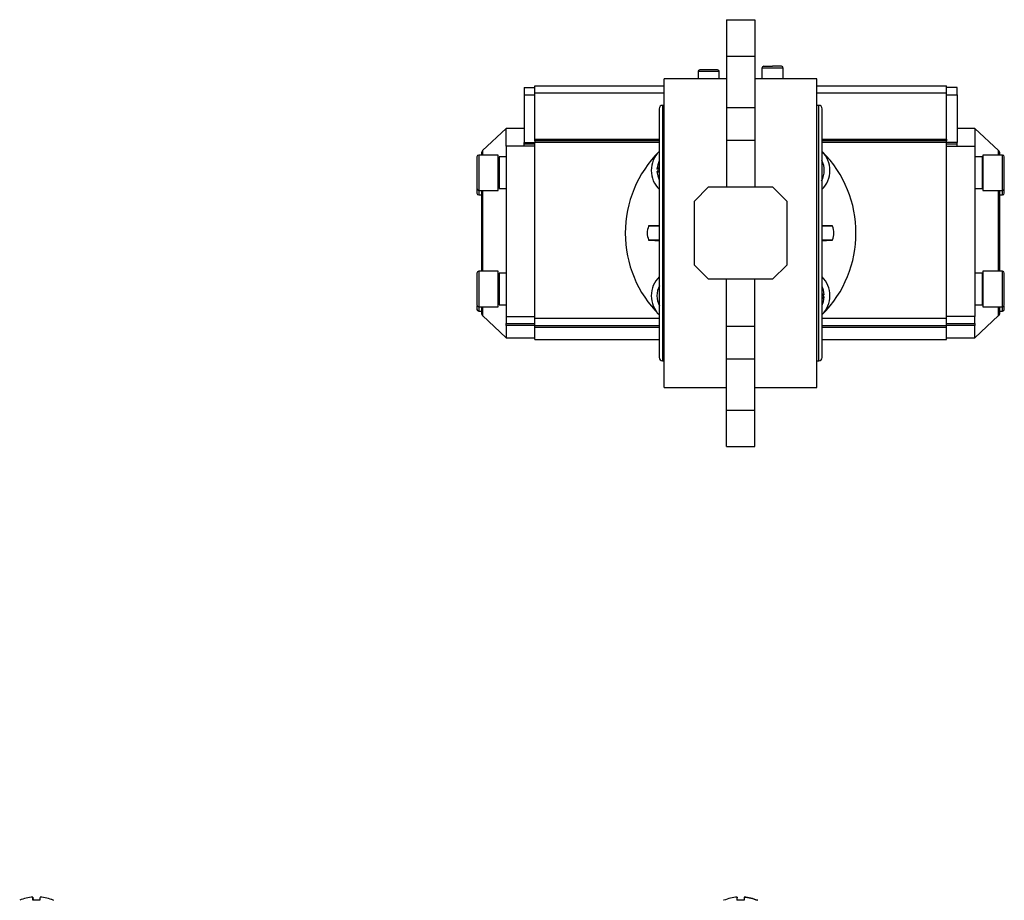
# Model space of a CAD drawing. Header units: millimetres. Extents: x 326 to 1048, y 19 to 719.
# Tile 4 of 19: x 381 to 658, y 470 to 719. Entities that reach past the tile are written whole.
import ezdxf

# ---------------------------------------------------------------- set-up
doc = ezdxf.new("R2010")
doc.units = ezdxf.units.MM

msp = doc.modelspace()

# ---------------------------------------------------------------- linework, layer by layer
at = {"color": 7, "linetype": 'Continuous', "lineweight": 25}
for p, q in [((580.06, 718.52), (588.06, 718.52)), ((580.06, 718.52), (580.06, 708.26)), ((588.06, 718.52), (588.06, 708.26)), ((580.06, 708.26), (588.06, 708.26)), ((580.06, 708.26), (580.06, 693.76)), ((588.06, 708.26), (588.06, 693.76)), ((590.06, 704.88), (590.06, 701.88)), ((596.06, 701.88), (596.06, 704.88)), ((580.06, 701.88), (562.56, 701.88)), ((562.56, 614.88), (562.56, 701.88)), ((572.06, 703.88), (572.06, 701.88)), ((578.06, 701.88), (578.06, 703.88)), ((605.56, 701.88), (588.06, 701.88)), ((605.56, 614.88), (605.56, 701.88)), ((523.06, 699.38), (526.06, 699.38)), ((523.06, 699.38), (523.06, 697.38)), ((526.06, 699.88), (562.56, 699.88)), ((526.06, 697.88), (526.06, 699.88)), ((605.56, 699.88), (642.06, 699.88)), ((642.06, 697.88), (642.06, 699.88)), ((645.06, 699.38), (642.06, 699.38)), ((645.06, 697.38), (645.06, 699.38)), ((523.06, 697.38), (526.06, 697.38)), ((523.06, 697.38), (523.06, 683.9)), ((526.06, 684.88), (526.06, 697.88)), ((642.06, 684.88), (642.06, 697.88)), ((642.06, 697.38), (645.06, 697.38)), ((645.06, 697.38), (645.06, 683.9)), ((561.11, 693.43), (561.11, 623.33)), ((562.56, 694.38), (562.06, 694.38)), ((580.06, 693.76), (588.06, 693.76)), ((580.06, 693.76), (580.06, 684.56)), ((588.06, 693.76), (588.06, 684.56)), ((606.06, 694.38), (605.56, 694.38)), ((607.01, 623.33), (607.01, 693.43)), ((518.06, 687.88), (511.38, 681.64)), ((523.06, 687.88), (518.06, 687.88)), ((518.06, 682.88), (518.06, 687.88)), ((650.06, 687.88), (645.06, 687.88)), ((656.75, 681.64), (650.06, 687.88)), ((650.06, 687.88), (650.06, 682.88)), ((523.06, 682.88), (518.06, 682.88)), ((518.06, 682.88), (518.06, 634.88)), ((523.06, 683.9), (526.06, 683.9)), ((523.06, 683.4), (523.06, 683.9)), ((526.06, 683.4), (523.06, 683.4)), ((523.06, 682.91), (523.06, 683.4)), ((523.06, 682.91), (523.06, 682.88)), ((526.06, 682.91), (523.06, 682.91)), ((526.06, 684.38), (526.06, 684.88)), ((561.11, 684.38), (526.06, 684.38)), ((526.06, 684.38), (526.06, 683.88)), ((526.06, 634.38), (526.06, 683.88)), ((580.06, 684.56), (588.06, 684.56)), ((580.06, 684.56), (580.06, 671.38)), ((588.06, 684.56), (588.06, 671.38)), ((642.06, 684.38), (607.01, 684.38)), ((642.06, 684.88), (642.06, 684.38)), ((642.06, 683.88), (642.06, 684.38)), ((645.06, 683.9), (642.06, 683.9)), ((642.06, 634.38), (642.06, 683.88)), ((645.06, 683.4), (642.06, 683.4)), ((642.06, 682.91), (645.06, 682.91)), ((645.06, 683.4), (645.06, 683.9)), ((645.06, 682.91), (645.06, 683.4)), ((645.06, 682.91), (645.06, 682.88)), ((645.06, 682.88), (650.06, 682.88)), ((650.06, 682.88), (650.06, 634.88)), ((515.78, 680.38), (510.28, 680.38)), ((515.78, 670.38), (515.78, 680.38)), ((518.06, 679.86), (516.06, 679.86)), ((516.06, 679.86), (516.06, 670.9)), ((652.06, 679.86), (650.06, 679.86)), ((652.06, 679.86), (652.06, 670.9)), ((657.84, 680.38), (652.34, 680.38)), ((652.34, 680.38), (652.34, 678.24)), ((516.06, 678.38), (515.78, 678.38)), ((561.11, 677.02), (560.61, 676.21)), ((652.34, 678.38), (652.06, 678.38)), ((652.34, 678.24), (652.34, 670.38)), ((560.72, 676.38), (560.49, 676.38)), ((560.49, 675.73), (560.87, 675.73)), ((560.61, 676.21), (561.11, 675.29)), ((515.78, 672.38), (516.06, 672.38)), ((571.06, 667.38), (575.06, 671.38)), ((575.06, 671.38), (593.06, 671.38)), ((593.06, 671.38), (597.06, 667.38)), ((652.06, 672.38), (652.34, 672.38)), ((658.34, 671.14), (658.34, 672.22)), ((510.28, 670.38), (515.78, 670.38)), ((510.28, 669.12), (511.06, 669.12)), ((516.06, 670.9), (518.06, 670.9)), ((650.06, 670.9), (652.06, 670.9)), ((652.34, 670.38), (657.84, 670.38)), ((657.06, 669.12), (657.84, 669.12)), ((571.06, 649.38), (571.06, 667.38)), ((597.06, 667.38), (597.06, 649.38)), ((558.14, 660.38), (558.14, 660.29)), ((561.11, 660.29), (558.14, 660.29)), ((561.11, 660.51), (558.56, 660.38)), ((609.56, 660.38), (607.01, 660.51)), ((609.98, 660.29), (607.01, 660.29)), ((609.98, 660.29), (609.98, 660.38)), ((558.14, 656.46), (558.14, 656.38)), ((558.14, 656.46), (561.11, 656.46)), ((558.56, 656.38), (561.11, 656.24)), ((607.01, 656.46), (609.98, 656.46)), ((607.01, 656.24), (609.56, 656.38)), ((609.98, 656.38), (609.98, 656.46)), ((575.06, 645.38), (571.06, 649.38)), ((597.06, 649.38), (593.06, 645.38)), ((515.78, 647.63), (510.28, 647.63)), ((515.78, 637.63), (515.78, 647.63)), ((518.06, 647.11), (516.06, 647.11)), ((516.06, 647.11), (516.06, 638.15)), ((652.06, 647.11), (650.06, 647.11)), ((652.06, 647.11), (652.06, 638.15)), ((657.84, 647.63), (652.34, 647.63)), ((652.34, 647.63), (652.34, 640.51)), ((509.78, 645.87), (509.78, 645.86)), ((516.06, 645.63), (515.78, 645.63)), ((593.06, 645.38), (575.06, 645.38)), ((580.06, 632.19), (580.06, 645.38)), ((588.06, 632.19), (588.06, 645.38)), ((652.34, 645.63), (652.06, 645.63)), ((607.51, 640.54), (607.01, 641.46)), ((607.63, 641.02), (607.25, 641.02)), ((515.78, 639.63), (516.06, 639.63)), ((516.06, 638.15), (518.06, 638.15)), ((607.01, 639.73), (607.51, 640.54)), ((607.41, 640.37), (607.63, 640.37)), ((650.06, 638.15), (652.06, 638.15)), ((652.06, 639.63), (652.34, 639.63)), ((652.34, 640.51), (652.34, 637.63)), ((510.28, 637.63), (515.78, 637.63)), ((510.28, 636.38), (511.06, 636.38)), ((652.34, 637.63), (657.84, 637.63)), ((657.06, 636.38), (657.84, 636.38)), ((511.38, 635.11), (518.06, 628.88)), ((518.06, 634.88), (526.06, 634.88)), ((518.06, 634.88), (518.06, 632.88)), ((518.06, 632.88), (526.06, 632.88)), ((518.06, 632.3), (518.06, 632.88)), ((526.06, 632.38), (526.06, 634.38)), ((650.06, 634.88), (642.06, 634.88)), ((642.06, 632.38), (642.06, 634.38)), ((642.06, 632.88), (650.06, 632.88)), ((650.06, 628.88), (656.75, 635.11)), ((650.06, 632.88), (650.06, 634.88)), ((650.06, 632.88), (650.06, 632.3)), ((518.06, 632.3), (518.06, 628.88)), ((526.06, 632.3), (518.06, 632.3)), ((526.06, 632.38), (561.11, 632.38)), ((526.06, 631.8), (526.06, 632.38)), ((526.06, 628.38), (526.06, 631.8)), ((580.06, 632.19), (588.06, 632.19)), ((580.06, 622.99), (580.06, 632.19)), ((588.06, 622.99), (588.06, 632.19)), ((607.01, 632.38), (642.06, 632.38)), ((642.06, 631.8), (642.06, 632.38)), ((650.06, 632.3), (642.06, 632.3)), ((642.06, 628.38), (642.06, 631.8)), ((650.06, 628.88), (650.06, 632.3)), ((518.06, 628.88), (526.06, 628.88)), ((526.06, 628.38), (561.11, 628.38)), ((607.01, 628.38), (642.06, 628.38)), ((642.06, 628.88), (650.06, 628.88)), ((562.06, 622.38), (562.56, 622.38)), ((580.06, 622.99), (588.06, 622.99)), ((580.06, 608.49), (580.06, 622.99)), ((588.06, 608.49), (588.06, 622.99)), ((605.56, 622.38), (606.06, 622.38)), ((562.56, 614.88), (580.06, 614.88)), ((588.06, 614.88), (605.56, 614.88)), ((580.06, 598.23), (580.06, 608.49)), ((580.06, 608.49), (588.06, 608.49)), ((588.06, 598.23), (588.06, 608.49)), ((580.06, 598.23), (588.06, 598.23)), ((384.71, 470.35), (384.71, 471.27)), ((384.72, 470.35), (384.72, 471.27)), ((386.72, 471.27), (386.72, 471.27)), ((579.33, 470.35), (579.24, 470.35)), ((583.06, 470.35), (583.06, 471.27)), ((583.07, 470.35), (583.07, 471.27))]:
    msp.add_line(p, q, dxfattribs=at)
at = {"color": 8, "linetype": 'Continuous', "lineweight": 25}
for p, q in [((596.06, 704.88), (590.06, 704.88)), ((578.06, 703.88), (572.06, 703.88)), ((526.06, 697.88), (562.56, 697.88)), ((605.56, 697.88), (642.06, 697.88)), ((562.06, 694.38), (562.06, 622.38)), ((606.06, 622.38), (606.06, 694.38)), ((526.06, 684.88), (561.11, 684.88)), ((561.11, 683.88), (526.06, 683.88)), ((607.01, 684.88), (642.06, 684.88)), ((642.06, 683.88), (607.01, 683.88)), ((510.28, 680.38), (510.28, 670.38)), ((511.38, 681.64), (511.38, 680.38)), ((656.75, 680.38), (656.75, 681.64)), ((657.84, 678.24), (657.84, 680.38)), ((657.84, 670.38), (657.84, 678.24)), ((510.28, 670.38), (510.28, 669.12)), ((511.38, 670.38), (511.38, 647.63)), ((656.75, 658.38), (656.75, 670.38)), ((657.84, 669.12), (657.84, 670.38)), ((656.75, 647.63), (656.75, 658.38)), ((510.28, 647.63), (510.28, 637.63)), ((657.84, 640.51), (657.84, 647.63)), ((657.84, 637.63), (657.84, 640.51)), ((510.28, 637.63), (510.28, 636.38)), ((511.38, 637.63), (511.38, 635.11)), ((656.75, 635.11), (656.75, 637.63)), ((657.84, 636.38), (657.84, 637.63)), ((526.06, 634.38), (561.11, 634.38)), ((607.01, 634.38), (642.06, 634.38)), ((561.11, 631.8), (526.06, 631.8)), ((642.06, 631.8), (607.01, 631.8))]:
    msp.add_line(p, q, dxfattribs=at)
at = {"color": 7, "linetype": 'Continuous', "lineweight": 25, "flags": 128}
for points in [[(561.11, 678.7), (560.7, 677.62), (560.49, 676.38)], [(560.49, 675.73), (560.7, 674.49), (561.11, 673.41)], [(607.63, 641.02), (607.43, 642.26), (607.01, 643.35)], [(607.01, 638.05), (607.43, 639.14), (607.63, 640.37)]]:
    msp.add_lwpolyline(points, dxfattribs=at)
at = {"color": 7, "linetype": 'Continuous', "lineweight": 25}
for centre, radius, start, end in [((590.56, 704.88), 0.5, 90, 180), ((595.56, 704.88), 0.5, 0, 90), ((572.56, 703.88), 0.5, 90, 180), ((577.56, 703.88), 0.5, 0, 90), ((562.06, 693.43), 0.95, 90, 180), ((606.06, 693.43), 0.95, 0, 90), ((510.28, 679.88), 0.5, 90, 180), ((512.06, 680.91), 1, 133, 180), ((584.06, 658.38), 32.5, 134.9228, 180), ((566.39, 676.05), 7.5, 135, 225.3336), ((601.74, 676.05), 7.5, 314.6664, 45), ((584.06, 658.38), 32.5, 315, 45), ((656.06, 680.91), 1, 0, 47), ((657.84, 679.88), 0.5, 0, 90), ((601.74, 676.05), 5.9, 329.897, 28.7271), ((510.28, 670.88), 0.5, 180, 270), ((510.28, 669.62), 0.5, 180, 270), ((657.84, 670.88), 0.5, 270, 0), ((657.84, 669.62), 0.5, 270, 0), ((562.76, 658.38), 5, 157.4695, 202.5305), ((605.36, 658.38), 5, 337.4695, 22.5305), ((584.06, 658.38), 32.5, 180, 225.0772), ((510.28, 647.13), 0.5, 90, 180), ((657.84, 647.13), 0.5, 0, 90), ((566.39, 640.7), 7.5, 134.6664, 225), ((566.39, 640.7), 5.9, 151.0849, 208.7271), ((601.74, 640.7), 7.5, 315, 45.3336), ((510.28, 638.13), 0.5, 180, 270), ((657.84, 638.13), 0.5, 270, 0), ((510.28, 636.88), 0.5, 180, 270), ((512.06, 635.84), 1, 180, 227), ((656.06, 635.84), 1, 313, 0), ((657.84, 636.88), 0.5, 270, 0), ((562.06, 623.33), 0.95, 180, 270), ((606.06, 623.33), 0.95, 270, 0), ((385.71, 459.19), 12.13, 94.7307, 112.9388), ((385.71, 459.19), 12.13, 67.0612, 85.2693), ((385.72, 459.19), 12.13, 67.0612, 85.2693), ((609.06, 470.2), 26.03, 177.6456, 179.6662), ((557.07, 470.2), 26.03, 0.3338, 2.3544), ((611.06, 470.2), 26.03, 177.6456, 179.6662)]:
    msp.add_arc(centre, radius, start, end, dxfattribs=at)
for points, knots in [([(590.57, 705.38), (590.6, 705.38), (590.64, 705.38), (590.95, 705.38), (591.27, 705.38), (591.66, 705.38), (592.24, 705.38), (592.73, 705.38), (593.04, 705.38)], [0, 0, 0, 0, 0.235536, 0.366415, 0.497432, 0.628311, 0.759327, 1, 1, 1, 1]), ([(595.56, 705.38), (595.53, 705.38), (595.47, 705.38), (595.15, 705.38), (594.83, 705.38), (594.43, 705.38), (593.84, 705.38), (593.36, 705.38), (593.04, 705.38)], [0, 0, 0, 0, 0.239443, 0.36979, 0.5, 0.630347, 0.760557, 1, 1, 1, 1]), ([(577.53, 704.38), (577.53, 704.38), (577.51, 704.38), (577.27, 704.38), (576.98, 704.38), (576.61, 704.38), (576.06, 704.38), (575.27, 704.38), (574.46, 704.38), (573.86, 704.38), (573.43, 704.38), (573.08, 704.38), (572.72, 704.38), (572.63, 704.38), (572.57, 704.38)], [0, 0, 0, 0, 0.096504, 0.163396, 0.230219, 0.297111, 0.363933, 0.486812, 0.609692, 0.676584, 0.743406, 0.810299, 0.877121, 1, 1, 1, 1]), ([(509.78, 679.87), (509.78, 679.86), (509.78, 679.85), (509.78, 679.58), (509.78, 679.04), (509.78, 678.38), (509.78, 677.95)], [0, 0, 0, 0, 0.208409, 0.416818, 0.620896, 1, 1, 1, 1]), ([(511.06, 680.91), (511.06, 680.89), (511.06, 680.85), (511.06, 680.52), (511.06, 680.38)], [0, 0, 0, 0, 0.576833, 1, 1, 1, 1]), ([(657.06, 680.38), (657.06, 680.52), (657.06, 680.85), (657.06, 680.89), (657.06, 680.91)], [0, 0, 0, 0, 0.4231812, 1, 1, 1, 1]), ([(658.34, 677.95), (658.34, 678.38), (658.34, 679.05), (658.34, 679.58), (658.34, 679.84), (658.34, 679.86), (658.34, 679.86)], [0, 0, 0, 0, 0.391321, 0.601977, 0.817102, 1, 1, 1, 1]), ([(509.78, 677.95), (509.78, 677.46), (509.78, 676.69), (509.78, 675.51), (509.78, 674.59), (509.78, 673.69), (509.78, 672.65), (509.78, 671.6), (509.78, 670.98), (509.78, 670.91), (509.78, 670.88)], [0, 0, 0, 0, 0.174995, 0.269199, 0.365401, 0.461603, 0.555806, 0.730801, 0.905797, 1, 1, 1, 1]), ([(658.34, 678.2), (658.34, 678.41), (658.34, 678.65), (658.34, 678.61), (658.34, 678.61)], [0, 0, 0, 0, 0.861119, 1, 1, 1, 1]), ([(658.34, 670.88), (658.34, 670.91), (658.34, 670.98), (658.34, 671.6), (658.34, 672.65), (658.34, 673.69), (658.34, 674.59), (658.34, 675.51), (658.34, 676.69), (658.34, 677.46), (658.34, 677.95)], [0, 0, 0, 0, 0.0942031, 0.2691985, 0.4441939, 0.538397, 0.6345993, 0.7308015, 0.8250046, 1, 1, 1, 1]), ([(509.78, 670.63), (509.78, 670.51), (509.78, 670.2), (509.78, 669.87), (509.78, 669.65), (509.78, 669.64), (509.78, 669.64)], [0, 0, 0, 0, 0.178009, 0.483851, 0.789694, 1, 1, 1, 1]), ([(511.06, 670.38), (511.06, 669.84), (511.06, 668.65), (511.06, 666.49), (511.06, 663.94), (511.06, 661.15), (511.06, 659.29), (511.06, 658.38)], [0, 0, 0, 0, 0.149402, 0.329211, 0.559257, 0.782975, 1, 1, 1, 1]), ([(657.06, 658.38), (657.06, 659.29), (657.06, 661.15), (657.06, 663.94), (657.06, 666.49), (657.06, 668.65), (657.06, 669.84), (657.06, 670.38)], [0, 0, 0, 0, 0.217025, 0.440743, 0.670791, 0.8506, 1, 1, 1, 1]), ([(658.34, 669.64), (658.34, 669.64), (658.34, 669.65), (658.34, 669.87), (658.34, 670.2), (658.34, 670.51), (658.34, 670.63)], [0, 0, 0, 0, 0.210307, 0.51615, 0.821994, 1, 1, 1, 1]), ([(561.11, 660.38), (560.79, 660.38), (559.93, 660.38), (559, 660.38), (558.27, 660.38), (558.19, 660.38), (558.14, 660.38)], [0, 0, 0, 0, 0.1654628, 0.4436419, 0.7218209, 1, 1, 1, 1]), ([(609.98, 660.38), (609.94, 660.38), (609.85, 660.38), (609.12, 660.38), (608.2, 660.38), (607.33, 660.38), (607.01, 660.38)], [0, 0, 0, 0, 0.278179, 0.556358, 0.834537, 1, 1, 1, 1]), ([(511.06, 658.38), (511.06, 657.46), (511.06, 655.6), (511.06, 652.81), (511.06, 650.27), (511.06, 648.53), (511.06, 647.75), (511.06, 647.63)], [0, 0, 0, 0, 0.245106, 0.4977694, 0.7575179, 0.9606219, 1, 1, 1, 1]), ([(657.06, 647.63), (657.06, 647.75), (657.06, 648.53), (657.06, 650.27), (657.06, 652.81), (657.06, 655.6), (657.06, 657.46), (657.06, 658.38)], [0, 0, 0, 0, 0.039377, 0.242481, 0.50223, 0.754894, 1, 1, 1, 1]), ([(558.14, 656.38), (558.19, 656.38), (558.27, 656.38), (559, 656.38), (559.93, 656.38), (560.79, 656.38), (561.11, 656.38)], [0, 0, 0, 0, 0.278179, 0.556358, 0.834537, 1, 1, 1, 1]), ([(607.01, 656.38), (607.33, 656.38), (608.2, 656.38), (609.12, 656.38), (609.85, 656.38), (609.94, 656.38), (609.98, 656.38)], [0, 0, 0, 0, 0.165463, 0.443642, 0.721821, 1, 1, 1, 1]), ([(509.78, 647.11), (509.78, 647.11), (509.78, 647.15), (509.78, 646.78), (509.78, 645.95), (509.78, 645.01), (509.78, 644.17), (509.78, 643.27), (509.78, 642.09), (509.78, 641.26), (509.78, 640.72)], [0, 0, 0, 0, 0.030039, 0.21743, 0.404822, 0.505698, 0.608715, 0.711732, 0.812608, 1, 1, 1, 1]), ([(658.34, 640.72), (658.34, 641.26), (658.34, 642.09), (658.34, 643.27), (658.34, 644.17), (658.34, 645.01), (658.34, 645.95), (658.34, 646.78), (658.34, 647.15), (658.34, 647.11), (658.34, 647.11)], [0, 0, 0, 0, 0.187392, 0.288268, 0.391285, 0.494302, 0.595178, 0.78257, 0.969961, 1, 1, 1, 1]), ([(509.78, 640.72), (509.78, 640.23), (509.78, 639.49), (509.78, 638.77), (509.78, 638.37), (509.78, 638.15), (509.78, 638.15), (509.78, 638.15)], [0, 0, 0, 0, 0.331585, 0.510083, 0.692369, 0.874655, 1, 1, 1, 1]), ([(658.34, 638.15), (658.34, 638.15), (658.34, 638.15), (658.34, 638.37), (658.34, 638.77), (658.34, 639.49), (658.34, 640.23), (658.34, 640.72)], [0, 0, 0, 0, 0.125345, 0.307631, 0.489917, 0.668415, 1, 1, 1, 1]), ([(509.78, 637.9), (509.78, 637.82), (509.78, 637.34), (509.78, 637), (509.78, 636.91), (509.78, 636.88)], [0, 0, 0, 0, 0.1010246, 0.6854133, 1, 1, 1, 1]), ([(511.06, 637.63), (511.06, 637.56), (511.06, 637.08), (511.06, 636.49), (511.06, 635.93), (511.06, 635.87), (511.06, 635.84)], [0, 0, 0, 0, 0.055424, 0.379366, 0.694434, 1, 1, 1, 1]), ([(657.06, 635.84), (657.06, 635.87), (657.06, 635.93), (657.06, 636.49), (657.06, 637.08), (657.06, 637.56), (657.06, 637.63)], [0, 0, 0, 0, 0.305564, 0.620632, 0.944572, 1, 1, 1, 1]), ([(658.34, 636.88), (658.34, 636.91), (658.34, 637), (658.34, 637.34), (658.34, 637.82), (658.34, 637.9)], [0, 0, 0, 0, 0.314588, 0.898978, 1, 1, 1, 1]), ([(384.69, 470.35), (384.69, 470.58), (384.7, 471.03), (384.71, 471.19), (384.71, 471.27)], [0, 0, 0, 0, 0.493662, 1, 1, 1, 1]), ([(384.72, 471.27), (384.73, 471.19), (384.73, 471.04), (384.74, 470.58), (384.74, 470.35)], [0, 0, 0, 0, 0.493662, 1, 1, 1, 1]), ([(386.71, 471.27), (386.71, 471.19), (386.7, 471.04), (386.69, 470.58), (386.69, 470.35)], [0, 0, 0, 0, 0.493662, 1, 1, 1, 1]), ([(390.45, 470.35), (390.51, 470.35), (390.59, 470.35), (390.46, 470.35), (390.44, 470.35)], [0, 0, 0, 0, 0.8082374, 1, 1, 1, 1]), ([(583.06, 471.27), (582.43, 471.19), (581.15, 471.04), (579.94, 470.58), (579.33, 470.35)], [0, 0, 0, 0, 0.493662, 1, 1, 1, 1]), ([(585.04, 470.35), (584.49, 470.35), (583.82, 470.35), (583.16, 470.35), (583.04, 470.35)], [0, 0, 0, 0, 0.808237, 1, 1, 1, 1]), ([(588.78, 470.35), (588.19, 470.58), (586.98, 471.03), (585.7, 471.19), (585.06, 471.27)], [0, 0, 0, 0, 0.493662, 1, 1, 1, 1]), ([(585.07, 471.27), (585.7, 471.19), (586.98, 471.04), (588.18, 470.58), (588.79, 470.35)], [0, 0, 0, 0, 0.493662, 1, 1, 1, 1]), ([(588.89, 470.35), (588.89, 470.35), (588.93, 470.35), (588.85, 470.35), (588.78, 470.35)], [0, 0, 0, 0, 0.027233, 1, 1, 1, 1])]:
    msp.add_open_spline(points, degree=3, knots=knots, dxfattribs=at)
msp.add_open_spline([(386.69, 470.35), (386.36, 470.35), (385.69, 470.35), (385.02, 470.35), (384.69, 470.35)], degree=3, dxfattribs=at)

doc.saveas('drawing.dxf')
